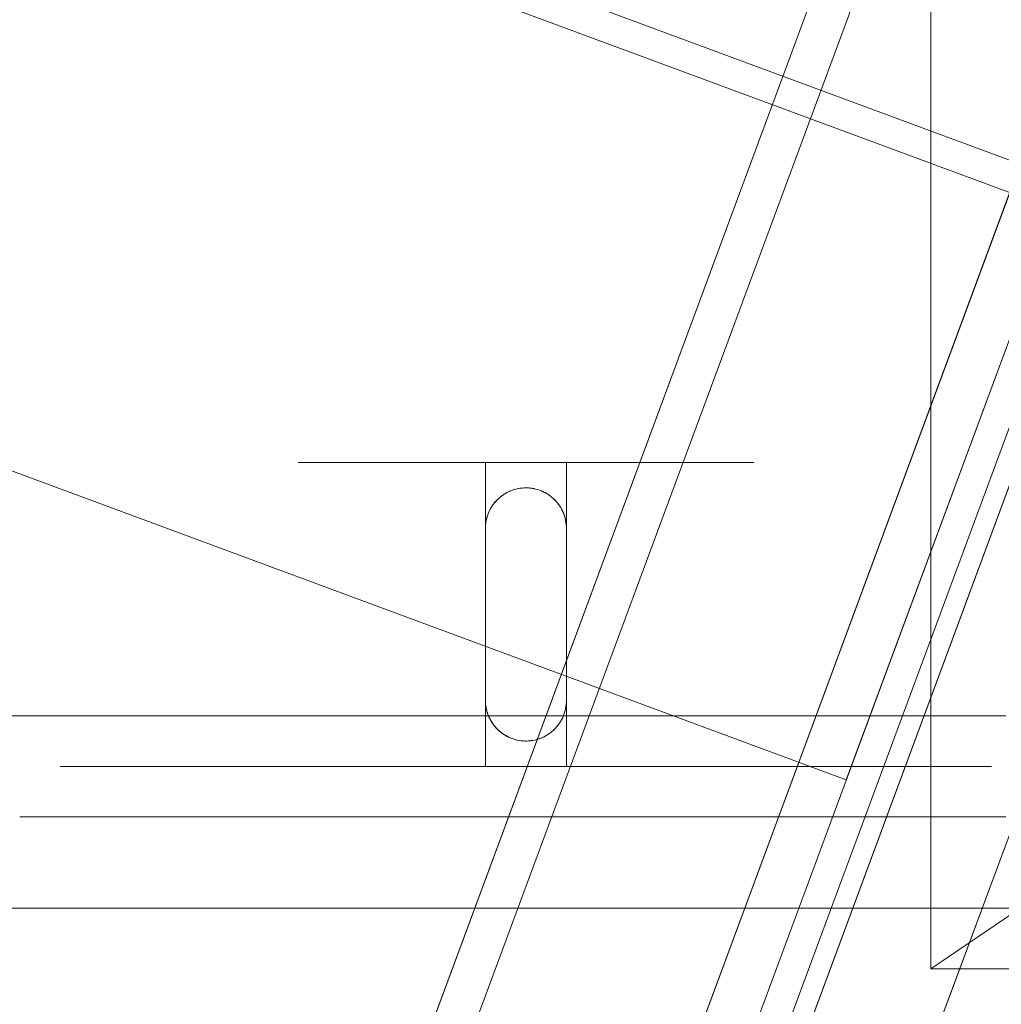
# Model space of a CAD drawing. Header units: millimetres. Extents: x -4395 to 65662, y -65530 to 6847.
# Tile 48 of 256: x 2750 to 2847, y -59208 to -59111. Entities that reach past the tile are written whole.
import ezdxf

# ---------------------------------------------------------------- set-up
doc = ezdxf.new("R2010")
doc.units = ezdxf.units.MM
for name, color, linetype, lineweight in [('R33_DET_superior_C05', 7, 'Continuous', 0), ('R33_DET_superior_C06', 7, 'Continuous', 0), ('R33_DET_superior_CHUTE_GRIZZLY_SEPARADOR', 7, 'Continuous', 0)]:
    doc.layers.add(name, color=color, linetype=linetype, lineweight=lineweight)

msp = doc.modelspace()

# ---------------------------------------------------------------- linework, layer by layer
at = {"layer": 'R33_DET_superior_C05'}
for p, q in [((2777.563, -59155), (2777.507, -59155)), ((2777.675, -59155), (2777.563, -59155)), ((2777.842, -59155), (2777.675, -59155)), ((2778.064, -59155), (2777.842, -59155)), ((2778.341, -59155), (2778.064, -59155)), ((2778.672, -59155), (2778.341, -59155)), ((2779.055, -59155), (2778.672, -59155)), ((2779.491, -59155), (2779.055, -59155)), ((2779.978, -59155), (2779.491, -59155)), ((2780.514, -59155), (2779.978, -59155)), ((2781.099, -59155), (2780.514, -59155)), ((2781.731, -59155), (2781.099, -59155)), ((2782.409, -59155), (2781.731, -59155)), ((2783.13, -59155), (2782.409, -59155)), ((2783.893, -59155), (2783.13, -59155)), ((2784.696, -59155), (2783.893, -59155)), ((2785.537, -59155), (2784.696, -59155)), ((2786.414, -59155), (2785.537, -59155)), ((2787.325, -59155), (2786.414, -59155)), ((2788.268, -59155), (2787.325, -59155)), ((2787.516, -59155), (2787.5, -59155)), ((2787.563, -59155), (2787.516, -59155)), ((2787.641, -59155), (2787.563, -59155)), ((2787.638, -59155), (2787.745, -59155)), ((2787.75, -59155), (2787.641, -59155)), ((2787.745, -59155), (2787.883, -59155)), ((2787.889, -59155), (2787.75, -59155)), ((2787.883, -59155), (2788.051, -59155)), ((2788.058, -59155), (2787.889, -59155)), ((2788.051, -59155), (2788.249, -59155)), ((2788.257, -59155), (2788.058, -59155)), ((2788.249, -59155), (2788.476, -59155)), ((2788.485, -59155), (2788.257, -59155)), ((2789.239, -59155), (2788.268, -59155)), ((2788.476, -59155), (2788.732, -59155)), ((2788.741, -59155), (2788.485, -59155)), ((2788.732, -59155), (2789.015, -59155)), ((2789.026, -59155), (2788.741, -59155)), ((2789.015, -59155), (2789.326, -59155)), ((2789.338, -59155), (2789.026, -59155)), ((2790.238, -59155), (2789.239, -59155)), ((2789.326, -59155), (2789.663, -59155)), ((2789.676, -59155), (2789.338, -59155)), ((2789.663, -59155), (2790.026, -59155)), ((2790.04, -59155), (2789.676, -59155)), ((2790.026, -59155), (2790.414, -59155)), ((2790.428, -59155), (2790.04, -59155)), ((2791.26, -59155), (2790.238, -59155)), ((2790.414, -59155), (2790.826, -59155)), ((2790.841, -59155), (2790.428, -59155)), ((2790.826, -59155), (2791.26, -59155)), ((2791.276, -59155), (2790.841, -59155)), ((2792.305, -59155), (2791.26, -59155)), ((2791.26, -59155), (2791.716, -59155)), ((2791.733, -59155), (2791.276, -59155)), ((2791.716, -59155), (2792.193, -59155)), ((2792.21, -59155), (2791.733, -59155)), ((2792.193, -59155), (2792.689, -59155)), ((2792.707, -59155), (2792.21, -59155)), ((2793.368, -59155), (2792.305, -59155)), ((2792.689, -59155), (2793.203, -59155)), ((2793.222, -59155), (2792.707, -59155)), ((2793.203, -59155), (2793.734, -59155)), ((2793.753, -59155), (2793.222, -59155)), ((2794.448, -59155), (2793.368, -59155)), ((2793.734, -59155), (2794.281, -59155)), ((2794.3, -59155), (2793.753, -59155)), ((2794.281, -59155), (2794.841, -59155)), ((2794.862, -59155), (2794.3, -59155)), ((2795.542, -59155), (2794.448, -59155)), ((2794.841, -59155), (2795.415, -59155)), ((2795.436, -59155), (2794.862, -59155)), ((2795.415, -59155), (2796, -59155)), ((2796.021, -59155), (2795.436, -59155)), ((2796.647, -59155), (2795.542, -59155)), ((2804, -59155), (2796, -59155)), ((2796, -59155), (2796, -59185)), ((2796.616, -59155), (2796.021, -59155)), ((2797.22, -59155), (2796.616, -59155)), ((2797.76, -59155), (2796.647, -59155)), ((2797.831, -59155), (2797.22, -59155)), ((2798.878, -59155), (2797.76, -59155)), ((2798.447, -59155), (2797.831, -59155)), ((2799.066, -59155), (2798.447, -59155)), ((2800, -59155), (2798.878, -59155)), ((2799.689, -59155), (2799.066, -59155)), ((2800.311, -59155), (2799.689, -59155)), ((2800, -59155), (2801.122, -59155)), ((2800.934, -59155), (2800.311, -59155)), ((2801.553, -59155), (2800.934, -59155)), ((2801.122, -59155), (2802.24, -59155)), ((2802.169, -59155), (2801.553, -59155)), ((2802.78, -59155), (2802.169, -59155)), ((2802.24, -59155), (2803.353, -59155)), ((2803.384, -59155), (2802.78, -59155)), ((2803.353, -59155), (2804.458, -59155)), ((2803.979, -59155), (2803.384, -59155)), ((2804.564, -59155), (2803.979, -59155)), ((2804, -59155), (2804.585, -59155)), ((2804, -59155), (2804, -59185)), ((2804.458, -59155), (2805.552, -59155)), ((2805.138, -59155), (2804.564, -59155)), ((2804.585, -59155), (2805.159, -59155)), ((2805.7, -59155), (2805.138, -59155)), ((2805.159, -59155), (2805.719, -59155)), ((2805.552, -59155), (2806.632, -59155)), ((2806.247, -59155), (2805.7, -59155)), ((2805.719, -59155), (2806.266, -59155)), ((2806.778, -59155), (2806.247, -59155)), ((2806.266, -59155), (2806.797, -59155)), ((2806.632, -59155), (2807.695, -59155)), ((2807.293, -59155), (2806.778, -59155)), ((2806.797, -59155), (2807.311, -59155)), ((2807.79, -59155), (2807.293, -59155)), ((2807.311, -59155), (2807.807, -59155)), ((2807.695, -59155), (2808.74, -59155)), ((2808.267, -59155), (2807.79, -59155)), ((2807.807, -59155), (2808.284, -59155)), ((2808.724, -59155), (2808.267, -59155)), ((2808.284, -59155), (2808.74, -59155)), ((2809.159, -59155), (2808.724, -59155)), ((2808.74, -59155), (2809.762, -59155)), ((2808.74, -59155), (2809.174, -59155)), ((2809.572, -59155), (2809.159, -59155)), ((2809.174, -59155), (2809.586, -59155)), ((2809.96, -59155), (2809.572, -59155)), ((2809.586, -59155), (2809.974, -59155)), ((2809.762, -59155), (2810.761, -59155)), ((2810.324, -59155), (2809.96, -59155)), ((2809.974, -59155), (2810.337, -59155)), ((2810.662, -59155), (2810.324, -59155)), ((2810.337, -59155), (2810.674, -59155)), ((2810.974, -59155), (2810.662, -59155)), ((2810.674, -59155), (2810.985, -59155)), ((2810.761, -59155), (2811.732, -59155)), ((2811.259, -59155), (2810.974, -59155)), ((2810.985, -59155), (2811.268, -59155)), ((2811.515, -59155), (2811.259, -59155)), ((2811.268, -59155), (2811.524, -59155)), ((2811.743, -59155), (2811.515, -59155)), ((2811.524, -59155), (2811.751, -59155)), ((2811.732, -59155), (2812.675, -59155)), ((2811.942, -59155), (2811.743, -59155)), ((2811.751, -59155), (2811.949, -59155)), ((2812.111, -59155), (2811.942, -59155)), ((2811.949, -59155), (2812.117, -59155)), ((2812.25, -59155), (2812.111, -59155)), ((2812.359, -59155), (2812.25, -59155)), ((2812.437, -59155), (2812.359, -59155)), ((2812.362, -59155), (2812.439, -59155)), ((2812.484, -59155), (2812.437, -59155)), ((2812.439, -59155), (2812.485, -59155)), ((2812.5, -59155), (2812.484, -59155)), ((2812.675, -59155), (2813.586, -59155)), ((2813.586, -59155), (2814.463, -59155)), ((2814.463, -59155), (2815.304, -59155)), ((2815.304, -59155), (2816.107, -59155)), ((2816.107, -59155), (2816.87, -59155)), ((2816.87, -59155), (2817.591, -59155)), ((2817.591, -59155), (2818.269, -59155)), ((2818.269, -59155), (2818.901, -59155)), ((2818.901, -59155), (2819.486, -59155)), ((2819.486, -59155), (2820.022, -59155)), ((2820.022, -59155), (2820.509, -59155)), ((2820.509, -59155), (2820.945, -59155)), ((2820.945, -59155), (2821.328, -59155)), ((2821.328, -59155), (2821.659, -59155)), ((2821.659, -59155), (2821.936, -59155)), ((2821.936, -59155), (2822.158, -59155)), ((2822.158, -59155), (2822.325, -59155)), ((2822.325, -59155), (2822.437, -59155)), ((2822.437, -59155), (2822.493, -59155)), ((2798.981, -59157.632), (2798.822, -59157.678)), ((2799.028, -59157.62), (2798.839, -59157.672)), ((2799.144, -59157.593), (2798.981, -59157.632)), ((2799.22, -59157.577), (2799.028, -59157.62)), ((2799.31, -59157.56), (2799.144, -59157.593)), ((2799.413, -59157.543), (2799.22, -59157.577)), ((2799.479, -59157.534), (2799.31, -59157.56)), ((2799.608, -59157.519), (2799.413, -59157.543)), ((2799.65, -59157.515), (2799.479, -59157.534)), ((2799.804, -59157.505), (2799.608, -59157.519)), ((2799.824, -59157.504), (2799.65, -59157.515)), ((2800, -59157.5), (2799.804, -59157.505)), ((2800, -59157.5), (2799.824, -59157.504)), ((2800, -59157.5), (2800.085, -59157.501)), ((2800, -59157.5), (2800.196, -59157.505)), ((2800.17, -59157.504), (2800.085, -59157.501)), ((2800.332, -59157.514), (2800.17, -59157.504)), ((2800.392, -59157.519), (2800.196, -59157.505)), ((2800.492, -59157.53), (2800.332, -59157.514)), ((2800.587, -59157.543), (2800.392, -59157.519)), ((2800.65, -59157.553), (2800.492, -59157.53)), ((2800.78, -59157.577), (2800.587, -59157.543)), ((2800.806, -59157.582), (2800.65, -59157.553)), ((2800.972, -59157.62), (2800.78, -59157.577)), ((2800.976, -59157.621), (2800.806, -59157.582)), ((2801.161, -59157.672), (2800.976, -59157.621)), ((2797.243, -59158.602), (2797.143, -59158.7)), ((2797.314, -59158.536), (2797.172, -59158.672)), ((2797.348, -59158.506), (2797.243, -59158.602)), ((2797.462, -59158.408), (2797.314, -59158.536)), ((2797.457, -59158.412), (2797.348, -59158.506)), ((2797.573, -59158.321), (2797.457, -59158.412)), ((2797.617, -59158.287), (2797.462, -59158.408)), ((2797.693, -59158.232), (2797.573, -59158.321)), ((2797.778, -59158.174), (2797.617, -59158.287)), ((2797.818, -59158.148), (2797.693, -59158.232)), ((2797.944, -59158.069), (2797.778, -59158.174)), ((2797.948, -59158.066), (2797.818, -59158.148)), ((2798.114, -59157.972), (2797.944, -59158.069)), ((2798.083, -59157.989), (2797.948, -59158.066)), ((2798.222, -59157.917), (2798.083, -59157.989)), ((2798.29, -59157.884), (2798.114, -59157.972)), ((2798.366, -59157.849), (2798.222, -59157.917)), ((2798.469, -59157.804), (2798.29, -59157.884)), ((2798.514, -59157.786), (2798.366, -59157.849)), ((2798.652, -59157.734), (2798.469, -59157.804)), ((2798.666, -59157.729), (2798.514, -59157.786)), ((2798.839, -59157.672), (2798.652, -59157.734)), ((2798.822, -59157.678), (2798.666, -59157.729)), ((2801.341, -59157.732), (2801.161, -59157.672)), ((2801.348, -59157.734), (2801.161, -59157.672)), ((2801.516, -59157.799), (2801.341, -59157.732)), ((2801.531, -59157.804), (2801.348, -59157.734)), ((2801.686, -59157.873), (2801.516, -59157.799)), ((2801.71, -59157.884), (2801.531, -59157.804)), ((2801.85, -59157.953), (2801.686, -59157.873)), ((2801.886, -59157.972), (2801.71, -59157.884)), ((2802.007, -59158.04), (2801.85, -59157.953)), ((2802.056, -59158.069), (2801.886, -59157.972)), ((2802.158, -59158.132), (2802.007, -59158.04)), ((2802.222, -59158.174), (2802.056, -59158.069)), ((2802.303, -59158.229), (2802.158, -59158.132)), ((2802.383, -59158.287), (2802.222, -59158.174)), ((2802.441, -59158.331), (2802.303, -59158.229)), ((2802.538, -59158.408), (2802.383, -59158.287)), ((2802.571, -59158.436), (2802.441, -59158.331)), ((2802.686, -59158.536), (2802.538, -59158.408)), ((2802.708, -59158.556), (2802.571, -59158.436)), ((2802.828, -59158.672), (2802.686, -59158.536)), ((2802.852, -59158.695), (2802.708, -59158.556)), ((2796.505, -59159.555), (2796.444, -59159.669)), ((2796.569, -59159.444), (2796.472, -59159.614)), ((2796.57, -59159.442), (2796.505, -59159.555)), ((2796.674, -59159.278), (2796.569, -59159.444)), ((2796.639, -59159.331), (2796.57, -59159.442)), ((2796.713, -59159.221), (2796.639, -59159.331)), ((2796.787, -59159.117), (2796.674, -59159.278)), ((2796.79, -59159.113), (2796.713, -59159.221)), ((2796.908, -59158.962), (2796.787, -59159.117)), ((2796.872, -59159.007), (2796.79, -59159.113)), ((2796.958, -59158.903), (2796.872, -59159.007)), ((2797.036, -59158.814), (2796.908, -59158.962)), ((2797.049, -59158.8), (2796.958, -59158.903)), ((2797.172, -59158.672), (2797.036, -59158.814)), ((2797.143, -59158.7), (2797.049, -59158.8)), ((2802.964, -59158.814), (2802.828, -59158.672)), ((2802.986, -59158.839), (2802.852, -59158.695)), ((2803.092, -59158.962), (2802.964, -59158.814)), ((2803.112, -59158.986), (2802.986, -59158.839)), ((2803.213, -59159.117), (2803.092, -59158.962)), ((2803.228, -59159.138), (2803.112, -59158.986)), ((2803.326, -59159.278), (2803.213, -59159.117)), ((2803.336, -59159.293), (2803.228, -59159.138)), ((2803.431, -59159.444), (2803.326, -59159.278)), ((2803.436, -59159.452), (2803.336, -59159.293)), ((2803.528, -59159.614), (2803.431, -59159.444)), ((2803.527, -59159.613), (2803.436, -59159.452)), ((2796.12, -59160.528), (2796.077, -59160.72)), ((2796.128, -59160.495), (2796.099, -59160.616)), ((2796.172, -59160.339), (2796.12, -59160.528)), ((2796.162, -59160.375), (2796.128, -59160.495)), ((2796.199, -59160.255), (2796.162, -59160.375)), ((2796.234, -59160.152), (2796.172, -59160.339)), ((2796.24, -59160.136), (2796.199, -59160.255)), ((2796.304, -59159.969), (2796.234, -59160.152)), ((2796.285, -59160.018), (2796.24, -59160.136)), ((2796.334, -59159.9), (2796.285, -59160.018)), ((2796.384, -59159.79), (2796.304, -59159.969)), ((2796.387, -59159.784), (2796.334, -59159.9)), ((2796.472, -59159.614), (2796.384, -59159.79)), ((2796.444, -59159.669), (2796.387, -59159.784)), ((2803.61, -59159.777), (2803.527, -59159.613)), ((2803.616, -59159.79), (2803.528, -59159.614)), ((2803.685, -59159.943), (2803.61, -59159.777)), ((2803.696, -59159.969), (2803.616, -59159.79)), ((2803.751, -59160.111), (2803.685, -59159.943)), ((2803.766, -59160.152), (2803.696, -59159.969)), ((2803.81, -59160.281), (2803.751, -59160.111)), ((2803.828, -59160.339), (2803.766, -59160.152)), ((2803.86, -59160.452), (2803.81, -59160.281)), ((2803.88, -59160.528), (2803.828, -59160.339)), ((2803.903, -59160.625), (2803.86, -59160.452)), ((2803.923, -59160.72), (2803.88, -59160.528)), ((2796.005, -59161.304), (2796, -59161.5)), ((2796, -59161.5), (2796.001, -59161.426)), ((2796, -59178.5), (2796, -59161.5)), ((2796.003, -59161.352), (2796.001, -59161.426)), ((2796.009, -59161.228), (2796.003, -59161.352)), ((2796.019, -59161.108), (2796.005, -59161.304)), ((2796.02, -59161.105), (2796.009, -59161.228)), ((2796.043, -59160.913), (2796.019, -59161.108)), ((2796.034, -59160.982), (2796.02, -59161.105)), ((2796.052, -59160.86), (2796.034, -59160.982)), ((2796.077, -59160.72), (2796.043, -59160.913)), ((2796.073, -59160.738), (2796.052, -59160.86)), ((2796.099, -59160.616), (2796.073, -59160.738)), ((2803.938, -59160.798), (2803.903, -59160.625)), ((2803.957, -59160.913), (2803.923, -59160.72)), ((2803.965, -59160.973), (2803.938, -59160.798)), ((2803.981, -59161.108), (2803.957, -59160.913)), ((2803.984, -59161.148), (2803.965, -59160.973)), ((2803.995, -59161.304), (2803.981, -59161.108)), ((2803.996, -59161.324), (2803.984, -59161.148)), ((2804, -59161.5), (2803.995, -59161.304)), ((2804, -59161.5), (2803.996, -59161.324)), ((2804, -59161.5), (2804, -59178.5)), ((2796, -59178.5), (2796.004, -59178.676)), ((2796, -59178.5), (2796.005, -59178.699)), ((2796.004, -59178.676), (2796.016, -59178.852)), ((2796.005, -59178.699), (2796.02, -59178.898)), ((2796.016, -59178.852), (2796.035, -59179.028)), ((2796.02, -59178.898), (2796.045, -59179.096)), ((2796.035, -59179.028), (2796.062, -59179.202)), ((2803.955, -59179.096), (2803.98, -59178.898)), ((2803.96, -59179.067), (2803.976, -59178.941)), ((2803.976, -59178.941), (2803.988, -59178.816)), ((2803.98, -59178.898), (2803.995, -59178.699)), ((2803.988, -59178.816), (2803.995, -59178.69)), ((2803.995, -59178.699), (2804, -59178.5)), ((2803.995, -59178.69), (2803.999, -59178.595)), ((2804, -59178.5), (2803.999, -59178.595)), ((300, -59180), (2800, -59180)), ((2754.129, -59180), (2754.014, -59180)), ((2754.357, -59180), (2754.129, -59180)), ((2754.699, -59180), (2754.357, -59180)), ((2755.153, -59180), (2754.699, -59180)), ((2755.719, -59180), (2755.153, -59180)), ((2756.395, -59180), (2755.719, -59180)), ((2757.18, -59180), (2756.395, -59180)), ((2758.071, -59180), (2757.18, -59180)), ((2759.066, -59180), (2758.071, -59180)), ((2760.163, -59180), (2759.066, -59180)), ((2761.359, -59180), (2760.163, -59180)), ((2762.651, -59180), (2761.359, -59180)), ((2764.036, -59180), (2762.651, -59180)), ((2765.51, -59180), (2764.036, -59180)), ((2767.07, -59180), (2765.51, -59180)), ((2768.712, -59180), (2767.07, -59180)), ((2770.432, -59180), (2768.712, -59180)), ((2772.225, -59180), (2770.432, -59180)), ((2774.087, -59180), (2772.225, -59180)), ((2776.014, -59180), (2774.087, -59180)), ((2778, -59180), (2776.014, -59180)), ((2777.563, -59180), (2777.507, -59180)), ((2777.675, -59180), (2777.563, -59180)), ((2777.842, -59180), (2777.675, -59180)), ((2778.064, -59180), (2777.842, -59180)), ((2780.041, -59180), (2778, -59180)), ((2778.341, -59180), (2778.064, -59180)), ((2778.672, -59180), (2778.341, -59180)), ((2779.055, -59180), (2778.672, -59180)), ((2779.491, -59180), (2779.055, -59180)), ((2779.978, -59180), (2779.491, -59180)), ((2780.514, -59180), (2779.978, -59180)), ((2782.132, -59180), (2780.041, -59180)), ((2781.099, -59180), (2780.514, -59180)), ((2781.731, -59180), (2781.099, -59180)), ((2782.409, -59180), (2781.731, -59180)), ((2784.267, -59180), (2782.132, -59180)), ((2783.13, -59180), (2782.409, -59180)), ((2783.893, -59180), (2783.13, -59180)), ((2784.696, -59180), (2783.893, -59180)), ((2786.441, -59180), (2784.267, -59180)), ((2785.537, -59180), (2784.696, -59180)), ((2786.414, -59180), (2785.537, -59180)), ((2787.325, -59180), (2786.414, -59180)), ((2788.649, -59180), (2786.441, -59180)), ((2788.268, -59180), (2787.325, -59180)), ((2789.239, -59180), (2788.268, -59180)), ((2790.885, -59180), (2788.649, -59180)), ((2790.238, -59180), (2789.239, -59180)), ((2791.26, -59180), (2790.238, -59180)), ((2793.144, -59180), (2790.885, -59180)), ((2792.305, -59180), (2791.26, -59180)), ((2793.368, -59180), (2792.305, -59180)), ((2795.42, -59180), (2793.144, -59180)), ((2794.448, -59180), (2793.368, -59180)), ((2795.542, -59180), (2794.448, -59180)), ((2797.707, -59180), (2795.42, -59180)), ((2796.647, -59180), (2795.542, -59180)), ((2796.045, -59179.096), (2796.079, -59179.293)), ((2796.062, -59179.202), (2796.097, -59179.376)), ((2796.079, -59179.293), (2796.124, -59179.487)), ((2796.097, -59179.376), (2796.14, -59179.549)), ((2796.124, -59179.487), (2796.178, -59179.679)), ((2796.14, -59179.549), (2796.191, -59179.721)), ((2796.178, -59179.679), (2796.241, -59179.868)), ((2796.191, -59179.721), (2796.25, -59179.891)), ((2796.241, -59179.868), (2796.314, -59180.054)), ((2796.25, -59179.891), (2796.316, -59180.059)), ((2797.76, -59180), (2796.647, -59180)), ((2800, -59180), (2797.707, -59180)), ((2798.878, -59180), (2797.76, -59180)), ((2800, -59180), (2798.878, -59180)), ((2800, -59180), (2802.293, -59180)), ((2801.122, -59180), (2800, -59180)), ((2802.642, -59180), (2800, -59180)), ((2800, -59180), (2802.492, -59180)), ((2802.24, -59180), (2801.122, -59180)), ((2803.353, -59180), (2802.24, -59180)), ((2802.293, -59180), (2804.58, -59180)), ((2804.978, -59180), (2802.492, -59180)), ((2805.277, -59180), (2802.642, -59180)), ((2804.458, -59180), (2803.353, -59180)), ((2803.686, -59180.054), (2803.759, -59179.868)), ((2803.688, -59180.049), (2803.736, -59179.929)), ((2803.736, -59179.929), (2803.78, -59179.808)), ((2803.759, -59179.868), (2803.822, -59179.679)), ((2803.78, -59179.808), (2803.82, -59179.686)), ((2803.82, -59179.686), (2803.856, -59179.563)), ((2803.822, -59179.679), (2803.876, -59179.487)), ((2803.856, -59179.563), (2803.888, -59179.44)), ((2803.876, -59179.487), (2803.921, -59179.293)), ((2803.888, -59179.44), (2803.916, -59179.316)), ((2803.916, -59179.316), (2803.94, -59179.192)), ((2803.921, -59179.293), (2803.955, -59179.096)), ((2803.94, -59179.192), (2803.96, -59179.067)), ((2805.552, -59180), (2804.458, -59180)), ((2804.58, -59180), (2806.856, -59180)), ((2807.452, -59180), (2804.978, -59180)), ((2807.899, -59180), (2805.277, -59180)), ((2806.632, -59180), (2805.552, -59180)), ((2807.695, -59180), (2806.632, -59180)), ((2806.856, -59180), (2809.115, -59180)), ((2809.907, -59180), (2807.452, -59180)), ((2808.74, -59180), (2807.695, -59180)), ((2810.502, -59180), (2807.899, -59180)), ((2809.762, -59180), (2808.74, -59180)), ((2809.115, -59180), (2811.351, -59180)), ((2810.761, -59180), (2809.762, -59180)), ((2812.338, -59180), (2809.907, -59180)), ((2813.078, -59180), (2810.502, -59180)), ((2811.732, -59180), (2810.761, -59180)), ((2811.351, -59180), (2813.559, -59180)), ((2812.675, -59180), (2811.732, -59180)), ((2814.738, -59180), (2812.338, -59180)), ((2813.586, -59180), (2812.675, -59180)), ((2815.622, -59180), (2813.078, -59180)), ((2813.559, -59180), (2815.733, -59180)), ((2814.463, -59180), (2813.586, -59180)), ((2815.304, -59180), (2814.463, -59180)), ((2817.101, -59180), (2814.738, -59180)), ((2816.107, -59180), (2815.304, -59180)), ((2818.127, -59180), (2815.622, -59180)), ((2815.733, -59180), (2817.868, -59180)), ((2816.87, -59180), (2816.107, -59180)), ((2817.591, -59180), (2816.87, -59180)), ((2819.422, -59180), (2817.101, -59180)), ((2818.269, -59180), (2817.591, -59180)), ((2817.868, -59180), (2819.959, -59180)), ((2820.587, -59180), (2818.127, -59180)), ((2818.901, -59180), (2818.269, -59180)), ((2819.486, -59180), (2818.901, -59180)), ((2821.694, -59180), (2819.422, -59180)), ((2820.022, -59180), (2819.486, -59180)), ((2819.959, -59180), (2822, -59180)), ((2820.509, -59180), (2820.022, -59180)), ((2820.945, -59180), (2820.509, -59180)), ((2822.996, -59180), (2820.587, -59180)), ((2821.328, -59180), (2820.945, -59180)), ((2821.659, -59180), (2821.328, -59180)), ((2821.936, -59180), (2821.659, -59180)), ((2823.913, -59180), (2821.694, -59180)), ((2822.158, -59180), (2821.936, -59180)), ((2822, -59180), (2823.986, -59180)), ((2822.325, -59180), (2822.158, -59180)), ((2822.437, -59180), (2822.325, -59180)), ((2822.493, -59180), (2822.437, -59180)), ((2825.347, -59180), (2822.996, -59180)), ((2826.072, -59180), (2823.913, -59180)), ((2823.986, -59180), (2825.913, -59180)), ((2827.636, -59180), (2825.347, -59180)), ((2825.913, -59180), (2827.775, -59180)), ((2828.166, -59180), (2826.072, -59180)), ((2829.856, -59180), (2827.636, -59180)), ((2827.775, -59180), (2829.568, -59180)), ((2830.19, -59180), (2828.166, -59180)), ((2829.568, -59180), (2831.288, -59180)), ((2832.002, -59180), (2829.856, -59180)), ((2832.139, -59180), (2830.19, -59180)), ((2831.288, -59180), (2832.93, -59180)), ((2834.068, -59180), (2832.002, -59180)), ((2834.009, -59180), (2832.139, -59180)), ((2832.93, -59180), (2834.49, -59180)), ((2835.793, -59180), (2834.009, -59180)), ((2836.049, -59180), (2834.068, -59180)), ((2834.49, -59180), (2835.964, -59180)), ((2837.489, -59180), (2835.793, -59180)), ((2835.964, -59180), (2837.349, -59180)), ((2837.941, -59180), (2836.049, -59180)), ((2837.349, -59180), (2838.641, -59180)), ((2839.092, -59180), (2837.489, -59180)), ((2839.738, -59180), (2837.941, -59180)), ((2838.641, -59180), (2839.837, -59180)), ((2840.597, -59180), (2839.092, -59180)), ((2841.437, -59180), (2839.738, -59180)), ((2839.837, -59180), (2840.934, -59180)), ((2842.001, -59180), (2840.597, -59180)), ((2840.934, -59180), (2841.929, -59180)), ((2843.033, -59180), (2841.437, -59180)), ((2841.929, -59180), (2842.82, -59180)), ((2843.301, -59180), (2842.001, -59180)), ((2842.82, -59180), (2843.605, -59180)), ((2844.521, -59180), (2843.033, -59180)), ((2844.494, -59180), (2843.301, -59180)), ((2843.605, -59180), (2844.281, -59180)), ((2844.281, -59180), (2844.847, -59180)), ((2845.575, -59180), (2844.494, -59180)), ((2845.899, -59180), (2844.521, -59180)), ((2844.847, -59180), (2845.301, -59180)), ((2845.301, -59180), (2845.643, -59180)), ((2846.544, -59180), (2845.575, -59180)), ((2845.643, -59180), (2845.871, -59180)), ((2845.871, -59180), (2845.986, -59180)), ((2847.163, -59180), (2845.899, -59180)), ((2847.396, -59180), (2846.544, -59180)), ((2796.314, -59180.054), (2796.396, -59180.236)), ((2796.316, -59180.059), (2796.391, -59180.225)), ((2796.391, -59180.225), (2796.474, -59180.389)), ((2796.396, -59180.236), (2796.487, -59180.413)), ((2796.474, -59180.389), (2796.566, -59180.55)), ((2796.487, -59180.413), (2796.587, -59180.586)), ((2796.566, -59180.55), (2796.665, -59180.709)), ((2796.587, -59180.586), (2796.695, -59180.753)), ((2796.665, -59180.709), (2796.773, -59180.864)), ((2796.695, -59180.753), (2796.811, -59180.915)), ((2796.773, -59180.864), (2796.89, -59181.016)), ((2796.811, -59180.915), (2796.936, -59181.071)), ((2803.064, -59181.071), (2803.189, -59180.915)), ((2803.064, -59181.072), (2803.15, -59180.965)), ((2803.15, -59180.965), (2803.233, -59180.856)), ((2803.189, -59180.915), (2803.305, -59180.753)), ((2803.233, -59180.856), (2803.311, -59180.745)), ((2803.305, -59180.753), (2803.413, -59180.586)), ((2803.311, -59180.745), (2803.384, -59180.633)), ((2803.384, -59180.633), (2803.453, -59180.519)), ((2803.413, -59180.586), (2803.513, -59180.413)), ((2803.453, -59180.519), (2803.518, -59180.403)), ((2803.513, -59180.413), (2803.604, -59180.236)), ((2803.518, -59180.403), (2803.579, -59180.286)), ((2803.579, -59180.286), (2803.636, -59180.168)), ((2803.604, -59180.236), (2803.686, -59180.054)), ((2803.636, -59180.168), (2803.688, -59180.049)), ((2796.89, -59181.016), (2797.016, -59181.164)), ((2796.936, -59181.071), (2797.068, -59181.221)), ((2797.016, -59181.164), (2797.151, -59181.308)), ((2797.068, -59181.221), (2797.207, -59181.363)), ((2797.151, -59181.308), (2797.295, -59181.447)), ((2797.207, -59181.363), (2797.353, -59181.499)), ((2797.295, -59181.447), (2797.433, -59181.568)), ((2797.353, -59181.499), (2797.506, -59181.627)), ((2797.433, -59181.568), (2797.563, -59181.672)), ((2797.506, -59181.627), (2797.665, -59181.748)), ((2797.563, -59181.672), (2797.7, -59181.773)), ((2797.665, -59181.748), (2797.83, -59181.86)), ((2797.7, -59181.773), (2797.843, -59181.868)), ((2797.83, -59181.86), (2798, -59181.964)), ((2797.843, -59181.868), (2797.992, -59181.959)), ((2797.992, -59181.959), (2798.147, -59182.045)), ((2798, -59181.964), (2798.175, -59182.059)), ((2801.825, -59182.059), (2802, -59181.964)), ((2801.939, -59181.999), (2802.073, -59181.921)), ((2802, -59181.964), (2802.17, -59181.86)), ((2802.073, -59181.921), (2802.202, -59181.839)), ((2802.17, -59181.86), (2802.335, -59181.748)), ((2802.202, -59181.839), (2802.327, -59181.754)), ((2802.327, -59181.754), (2802.446, -59181.665)), ((2802.335, -59181.748), (2802.494, -59181.627)), ((2802.446, -59181.665), (2802.561, -59181.573)), ((2802.494, -59181.627), (2802.647, -59181.499)), ((2802.561, -59181.573), (2802.671, -59181.478)), ((2802.647, -59181.499), (2802.793, -59181.363)), ((2802.671, -59181.478), (2802.776, -59181.38)), ((2802.776, -59181.38), (2802.877, -59181.279)), ((2802.793, -59181.363), (2802.932, -59181.221)), ((2802.877, -59181.279), (2802.972, -59181.177)), ((2802.932, -59181.221), (2803.064, -59181.071)), ((2802.972, -59181.177), (2803.064, -59181.072)), ((2798.147, -59182.045), (2798.308, -59182.125)), ((2798.175, -59182.059), (2798.355, -59182.146)), ((2798.308, -59182.125), (2798.476, -59182.198)), ((2798.355, -59182.146), (2798.539, -59182.223)), ((2798.476, -59182.198), (2798.649, -59182.265)), ((2798.539, -59182.223), (2798.726, -59182.292)), ((2798.649, -59182.265), (2798.828, -59182.325)), ((2798.726, -59182.292), (2798.917, -59182.35)), ((2798.828, -59182.325), (2799.013, -59182.376)), ((2798.917, -59182.35), (2799.11, -59182.4)), ((2799.013, -59182.376), (2799.183, -59182.416)), ((2799.11, -59182.4), (2799.305, -59182.439)), ((2799.183, -59182.416), (2799.339, -59182.445)), ((2799.305, -59182.439), (2799.503, -59182.469)), ((2799.339, -59182.445), (2799.497, -59182.468)), ((2799.497, -59182.468), (2799.657, -59182.485)), ((2799.503, -59182.469), (2799.701, -59182.489)), ((2799.657, -59182.485), (2799.818, -59182.496)), ((2799.701, -59182.489), (2799.9, -59182.499)), ((2799.818, -59182.496), (2799.909, -59182.499)), ((2799.9, -59182.499), (2800.1, -59182.499)), ((2800, -59182.5), (2799.909, -59182.499)), ((2800, -59182.5), (2800.176, -59182.496)), ((2800.1, -59182.499), (2800.299, -59182.489)), ((2800.176, -59182.496), (2800.351, -59182.485)), ((2800.299, -59182.489), (2800.497, -59182.469)), ((2800.351, -59182.485), (2800.525, -59182.465)), ((2800.497, -59182.469), (2800.695, -59182.439)), ((2800.525, -59182.465), (2800.696, -59182.439)), ((2800.695, -59182.439), (2800.89, -59182.4)), ((2800.696, -59182.439), (2800.865, -59182.405)), ((2800.865, -59182.405), (2801.03, -59182.365)), ((2800.89, -59182.4), (2801.083, -59182.35)), ((2801.03, -59182.365), (2801.193, -59182.318)), ((2801.083, -59182.35), (2801.274, -59182.292)), ((2801.193, -59182.318), (2801.351, -59182.265)), ((2801.274, -59182.292), (2801.461, -59182.223)), ((2801.351, -59182.265), (2801.505, -59182.206)), ((2801.461, -59182.223), (2801.645, -59182.146)), ((2801.505, -59182.206), (2801.655, -59182.142)), ((2801.645, -59182.146), (2801.825, -59182.059)), ((2801.655, -59182.142), (2801.799, -59182.072)), ((2801.799, -59182.072), (2801.939, -59181.999)), ((2754.129, -59185), (2754.014, -59185)), ((2754.357, -59185), (2754.129, -59185)), ((2754.699, -59185), (2754.357, -59185)), ((2755.153, -59185), (2754.699, -59185)), ((2755.719, -59185), (2755.153, -59185)), ((2756.395, -59185), (2755.719, -59185)), ((2757.18, -59185), (2756.395, -59185)), ((2758.071, -59185), (2757.18, -59185)), ((2759.066, -59185), (2758.071, -59185)), ((2760.163, -59185), (2759.066, -59185)), ((2761.359, -59185), (2760.163, -59185)), ((2762.651, -59185), (2761.359, -59185)), ((2764.036, -59185), (2762.651, -59185)), ((2765.51, -59185), (2764.036, -59185)), ((2767.07, -59185), (2765.51, -59185)), ((2768.712, -59185), (2767.07, -59185)), ((2770.432, -59185), (2768.712, -59185)), ((2772.225, -59185), (2770.432, -59185)), ((2774.087, -59185), (2772.225, -59185)), ((2776.014, -59185), (2774.087, -59185)), ((2778, -59185), (2776.014, -59185)), ((2777.563, -59185), (2777.507, -59185)), ((2777.675, -59185), (2777.563, -59185)), ((2777.842, -59185), (2777.675, -59185)), ((2778.064, -59185), (2777.842, -59185)), ((2780.041, -59185), (2778, -59185)), ((2778.341, -59185), (2778.064, -59185)), ((2778.672, -59185), (2778.341, -59185)), ((2779.055, -59185), (2778.672, -59185)), ((2779.491, -59185), (2779.055, -59185)), ((2779.978, -59185), (2779.491, -59185)), ((2780.514, -59185), (2779.978, -59185)), ((2782.132, -59185), (2780.041, -59185)), ((2781.099, -59185), (2780.514, -59185)), ((2781.731, -59185), (2781.099, -59185)), ((2782.409, -59185), (2781.731, -59185)), ((2784.267, -59185), (2782.132, -59185)), ((2783.13, -59185), (2782.409, -59185)), ((2783.893, -59185), (2783.13, -59185)), ((2784.696, -59185), (2783.893, -59185)), ((2786.441, -59185), (2784.267, -59185)), ((2785.537, -59185), (2784.696, -59185)), ((2786.414, -59185), (2785.537, -59185)), ((2787.325, -59185), (2786.414, -59185)), ((2788.649, -59185), (2786.441, -59185)), ((2788.268, -59185), (2787.325, -59185)), ((2787.516, -59185), (2787.5, -59185)), ((2787.563, -59185), (2787.516, -59185)), ((2787.641, -59185), (2787.563, -59185)), ((2787.638, -59185), (2787.745, -59185)), ((2787.75, -59185), (2787.641, -59185)), ((2787.745, -59185), (2787.883, -59185)), ((2787.889, -59185), (2787.75, -59185)), ((2787.883, -59185), (2788.051, -59185)), ((2788.058, -59185), (2787.889, -59185)), ((2788.051, -59185), (2788.249, -59185)), ((2788.257, -59185), (2788.058, -59185)), ((2788.249, -59185), (2788.476, -59185)), ((2788.485, -59185), (2788.257, -59185)), ((2789.239, -59185), (2788.268, -59185)), ((2788.476, -59185), (2788.732, -59185)), ((2788.741, -59185), (2788.485, -59185)), ((2790.885, -59185), (2788.649, -59185)), ((2788.732, -59185), (2789.015, -59185)), ((2789.026, -59185), (2788.741, -59185)), ((2789.015, -59185), (2789.326, -59185)), ((2789.338, -59185), (2789.026, -59185)), ((2790.238, -59185), (2789.239, -59185)), ((2789.326, -59185), (2789.663, -59185)), ((2789.676, -59185), (2789.338, -59185)), ((2789.663, -59185), (2790.026, -59185)), ((2790.04, -59185), (2789.676, -59185)), ((2790.026, -59185), (2790.414, -59185)), ((2790.428, -59185), (2790.04, -59185)), ((2791.26, -59185), (2790.238, -59185)), ((2790.414, -59185), (2790.826, -59185)), ((2790.841, -59185), (2790.428, -59185)), ((2790.826, -59185), (2791.26, -59185)), ((2791.276, -59185), (2790.841, -59185)), ((2793.144, -59185), (2790.885, -59185)), ((2792.305, -59185), (2791.26, -59185)), ((2791.26, -59185), (2791.716, -59185)), ((2791.733, -59185), (2791.276, -59185)), ((2791.716, -59185), (2792.193, -59185)), ((2792.21, -59185), (2791.733, -59185)), ((2792.193, -59185), (2792.689, -59185)), ((2792.707, -59185), (2792.21, -59185)), ((2793.368, -59185), (2792.305, -59185)), ((2792.689, -59185), (2793.203, -59185)), ((2793.222, -59185), (2792.707, -59185)), ((2795.42, -59185), (2793.144, -59185)), ((2793.203, -59185), (2793.734, -59185)), ((2793.753, -59185), (2793.222, -59185)), ((2794.448, -59185), (2793.368, -59185)), ((2793.734, -59185), (2794.281, -59185)), ((2794.3, -59185), (2793.753, -59185)), ((2794.281, -59185), (2794.841, -59185)), ((2794.862, -59185), (2794.3, -59185)), ((2795.542, -59185), (2794.448, -59185)), ((2794.841, -59185), (2795.415, -59185)), ((2795.436, -59185), (2794.862, -59185)), ((2795.415, -59185), (2796, -59185)), ((2797.707, -59185), (2795.42, -59185)), ((2796.021, -59185), (2795.436, -59185)), ((2796.647, -59185), (2795.542, -59185)), ((2804, -59185), (2796, -59185)), ((2796.616, -59185), (2796.021, -59185)), ((2797.22, -59185), (2796.616, -59185)), ((2797.76, -59185), (2796.647, -59185)), ((2797.831, -59185), (2797.22, -59185)), ((2800, -59185), (2797.707, -59185)), ((2798.878, -59185), (2797.76, -59185)), ((2798.447, -59185), (2797.831, -59185)), ((2799.066, -59185), (2798.447, -59185)), ((2800, -59185), (2798.878, -59185)), ((2799.689, -59185), (2799.066, -59185)), ((2800.311, -59185), (2799.689, -59185)), ((2800, -59185), (2802.293, -59185)), ((2801.122, -59185), (2800, -59185)), ((2800.934, -59185), (2800.311, -59185)), ((2801.553, -59185), (2800.934, -59185)), ((2802.24, -59185), (2801.122, -59185)), ((2802.169, -59185), (2801.553, -59185)), ((2802.78, -59185), (2802.169, -59185)), ((2803.353, -59185), (2802.24, -59185)), ((2802.293, -59185), (2804.58, -59185)), ((2803.384, -59185), (2802.78, -59185)), ((2804.458, -59185), (2803.353, -59185)), ((2803.979, -59185), (2803.384, -59185)), ((2804.564, -59185), (2803.979, -59185)), ((2804, -59185), (2804.585, -59185)), ((2805.552, -59185), (2804.458, -59185)), ((2805.138, -59185), (2804.564, -59185)), ((2804.58, -59185), (2806.856, -59185)), ((2804.585, -59185), (2805.159, -59185)), ((2805.7, -59185), (2805.138, -59185)), ((2805.159, -59185), (2805.719, -59185)), ((2806.632, -59185), (2805.552, -59185)), ((2806.247, -59185), (2805.7, -59185)), ((2805.719, -59185), (2806.266, -59185)), ((2806.778, -59185), (2806.247, -59185)), ((2806.266, -59185), (2806.797, -59185)), ((2807.695, -59185), (2806.632, -59185)), ((2807.293, -59185), (2806.778, -59185)), ((2806.797, -59185), (2807.311, -59185)), ((2806.856, -59185), (2809.115, -59185)), ((2807.79, -59185), (2807.293, -59185)), ((2807.311, -59185), (2807.807, -59185)), ((2808.74, -59185), (2807.695, -59185)), ((2808.267, -59185), (2807.79, -59185)), ((2807.807, -59185), (2808.284, -59185)), ((2808.724, -59185), (2808.267, -59185)), ((2808.284, -59185), (2808.74, -59185)), ((2809.159, -59185), (2808.724, -59185)), ((2809.762, -59185), (2808.74, -59185)), ((2808.74, -59185), (2809.174, -59185)), ((2809.115, -59185), (2811.351, -59185)), ((2809.572, -59185), (2809.159, -59185)), ((2809.174, -59185), (2809.586, -59185)), ((2809.96, -59185), (2809.572, -59185)), ((2809.586, -59185), (2809.974, -59185)), ((2810.761, -59185), (2809.762, -59185)), ((2810.324, -59185), (2809.96, -59185)), ((2809.974, -59185), (2810.337, -59185)), ((2810.662, -59185), (2810.324, -59185)), ((2810.337, -59185), (2810.674, -59185)), ((2810.974, -59185), (2810.662, -59185)), ((2810.674, -59185), (2810.985, -59185)), ((2811.732, -59185), (2810.761, -59185)), ((2811.259, -59185), (2810.974, -59185)), ((2810.985, -59185), (2811.268, -59185)), ((2811.515, -59185), (2811.259, -59185)), ((2811.268, -59185), (2811.524, -59185)), ((2811.351, -59185), (2813.559, -59185)), ((2811.743, -59185), (2811.515, -59185)), ((2811.524, -59185), (2811.751, -59185)), ((2812.675, -59185), (2811.732, -59185)), ((2811.942, -59185), (2811.743, -59185)), ((2811.751, -59185), (2811.949, -59185)), ((2812.111, -59185), (2811.942, -59185)), ((2811.949, -59185), (2812.117, -59185)), ((2812.25, -59185), (2812.111, -59185)), ((2812.359, -59185), (2812.25, -59185)), ((2812.437, -59185), (2812.359, -59185)), ((2812.362, -59185), (2812.439, -59185)), ((2812.484, -59185), (2812.437, -59185)), ((2812.439, -59185), (2812.485, -59185)), ((2812.5, -59185), (2812.484, -59185)), ((2813.586, -59185), (2812.675, -59185)), ((2813.559, -59185), (2815.733, -59185)), ((2814.463, -59185), (2813.586, -59185)), ((2815.304, -59185), (2814.463, -59185)), ((2816.107, -59185), (2815.304, -59185)), ((2815.733, -59185), (2817.868, -59185)), ((2816.87, -59185), (2816.107, -59185)), ((2817.591, -59185), (2816.87, -59185)), ((2818.269, -59185), (2817.591, -59185)), ((2817.868, -59185), (2819.959, -59185)), ((2818.901, -59185), (2818.269, -59185)), ((2819.486, -59185), (2818.901, -59185)), ((2820.022, -59185), (2819.486, -59185)), ((2819.959, -59185), (2822, -59185)), ((2820.509, -59185), (2820.022, -59185)), ((2820.945, -59185), (2820.509, -59185)), ((2821.328, -59185), (2820.945, -59185)), ((2821.659, -59185), (2821.328, -59185)), ((2821.936, -59185), (2821.659, -59185)), ((2822.158, -59185), (2821.936, -59185)), ((2822, -59185), (2823.986, -59185)), ((2822.325, -59185), (2822.158, -59185)), ((2822.437, -59185), (2822.325, -59185)), ((2822.493, -59185), (2822.437, -59185)), ((2823.986, -59185), (2825.913, -59185)), ((2825.913, -59185), (2827.775, -59185)), ((2827.775, -59185), (2829.568, -59185)), ((2829.568, -59185), (2831.288, -59185)), ((2831.288, -59185), (2832.93, -59185)), ((2832.93, -59185), (2834.49, -59185)), ((2834.49, -59185), (2835.964, -59185)), ((2835.964, -59185), (2837.349, -59185)), ((2837.349, -59185), (2838.641, -59185)), ((2838.641, -59185), (2839.837, -59185)), ((2839.837, -59185), (2840.934, -59185)), ((2840.934, -59185), (2841.929, -59185)), ((2841.929, -59185), (2842.82, -59185)), ((2842.82, -59185), (2843.605, -59185)), ((2843.605, -59185), (2844.281, -59185)), ((2844.281, -59185), (2844.847, -59185)), ((2844.847, -59185), (2845.301, -59185)), ((2845.301, -59185), (2845.643, -59185)), ((2845.643, -59185), (2845.871, -59185)), ((2845.871, -59185), (2845.986, -59185)), ((2750.14, -59190), (2750.016, -59190)), ((2750.388, -59190), (2750.14, -59190)), ((2750.76, -59190), (2750.388, -59190)), ((2751.254, -59190), (2750.76, -59190)), ((2751.869, -59190), (2751.254, -59190)), ((2752.604, -59190), (2751.869, -59190)), ((2753.456, -59190), (2752.604, -59190)), ((2754.425, -59190), (2753.456, -59190)), ((2754.089, -59190), (2753.974, -59190)), ((2754.317, -59190), (2754.089, -59190)), ((2754.659, -59190), (2754.317, -59190)), ((2755.506, -59190), (2754.425, -59190)), ((2755.114, -59190), (2754.659, -59190)), ((2755.681, -59190), (2755.114, -59190)), ((2756.699, -59190), (2755.506, -59190)), ((2756.357, -59190), (2755.681, -59190)), ((2757.143, -59190), (2756.357, -59190)), ((2757.999, -59190), (2756.699, -59190)), ((2758.034, -59190), (2757.143, -59190)), ((2759.403, -59190), (2757.999, -59190)), ((2759.03, -59190), (2758.034, -59190)), ((2760.128, -59190), (2759.03, -59190)), ((2760.908, -59190), (2759.403, -59190)), ((2761.325, -59190), (2760.128, -59190)), ((2762.511, -59190), (2760.908, -59190)), ((2762.618, -59190), (2761.325, -59190)), ((2764.207, -59190), (2762.511, -59190)), ((2764.004, -59190), (2762.618, -59190)), ((2765.48, -59190), (2764.004, -59190)), ((2765.991, -59190), (2764.207, -59190)), ((2767.041, -59190), (2765.48, -59190)), ((2767.861, -59190), (2765.991, -59190)), ((2768.685, -59190), (2767.041, -59190)), ((2769.81, -59190), (2767.861, -59190)), ((2770.406, -59190), (2768.685, -59190)), ((2771.834, -59190), (2769.81, -59190)), ((2772.201, -59190), (2770.406, -59190)), ((2773.928, -59190), (2771.834, -59190)), ((2774.065, -59190), (2772.201, -59190)), ((2776.087, -59190), (2773.928, -59190)), ((2775.993, -59190), (2774.065, -59190)), ((2777.981, -59190), (2775.993, -59190)), ((2778.306, -59190), (2776.087, -59190)), ((2780.024, -59190), (2777.981, -59190)), ((2780.578, -59190), (2778.306, -59190)), ((2782.116, -59190), (2780.024, -59190)), ((2782.899, -59190), (2780.578, -59190)), ((2784.253, -59190), (2782.116, -59190)), ((2785.262, -59190), (2782.899, -59190)), ((2786.429, -59190), (2784.253, -59190)), ((2787.662, -59190), (2785.262, -59190)), ((2788.639, -59190), (2786.429, -59190)), ((2790.093, -59190), (2787.662, -59190)), ((2790.877, -59190), (2788.639, -59190)), ((2792.548, -59190), (2790.093, -59190)), ((2793.138, -59190), (2790.877, -59190)), ((2795.022, -59190), (2792.548, -59190)), ((2795.416, -59190), (2793.138, -59190)), ((2797.508, -59190), (2795.022, -59190)), ((2797.705, -59190), (2795.416, -59190)), ((2800, -59190), (2797.508, -59190)), ((2800, -59190), (2797.705, -59190)), ((2800, -59190), (2802.492, -59190)), ((2802.295, -59190), (2800, -59190)), ((2804.584, -59190), (2802.295, -59190)), ((2802.492, -59190), (2804.978, -59190)), ((2806.862, -59190), (2804.584, -59190)), ((2804.978, -59190), (2807.452, -59190)), ((2809.123, -59190), (2806.862, -59190)), ((2807.452, -59190), (2809.907, -59190)), ((2811.361, -59190), (2809.123, -59190)), ((2809.907, -59190), (2812.338, -59190)), ((2813.571, -59190), (2811.361, -59190)), ((2812.338, -59190), (2814.738, -59190)), ((2815.747, -59190), (2813.571, -59190)), ((2814.738, -59190), (2817.101, -59190)), ((2817.884, -59190), (2815.747, -59190)), ((2817.101, -59190), (2819.422, -59190)), ((2819.976, -59190), (2817.884, -59190)), ((2819.422, -59190), (2821.694, -59190)), ((2822.019, -59190), (2819.976, -59190)), ((2821.694, -59190), (2823.913, -59190)), ((2824.007, -59190), (2822.019, -59190)), ((2823.913, -59190), (2826.072, -59190)), ((2825.935, -59190), (2824.007, -59190)), ((2827.799, -59190), (2825.935, -59190)), ((2826.072, -59190), (2828.166, -59190)), ((2829.594, -59190), (2827.799, -59190)), ((2828.166, -59190), (2830.19, -59190)), ((2831.315, -59190), (2829.594, -59190)), ((2830.19, -59190), (2832.139, -59190)), ((2832.959, -59190), (2831.315, -59190)), ((2832.139, -59190), (2834.009, -59190)), ((2834.52, -59190), (2832.959, -59190)), ((2834.009, -59190), (2835.793, -59190)), ((2835.996, -59190), (2834.52, -59190)), ((2835.793, -59190), (2837.489, -59190)), ((2837.382, -59190), (2835.996, -59190)), ((2838.675, -59190), (2837.382, -59190)), ((2837.489, -59190), (2839.092, -59190)), ((2839.872, -59190), (2838.675, -59190)), ((2839.092, -59190), (2840.597, -59190)), ((2840.97, -59190), (2839.872, -59190)), ((2840.597, -59190), (2842.001, -59190)), ((2841.966, -59190), (2840.97, -59190)), ((2842.857, -59190), (2841.966, -59190)), ((2842.001, -59190), (2843.301, -59190)), ((2843.643, -59190), (2842.857, -59190)), ((2843.301, -59190), (2844.494, -59190)), ((2844.319, -59190), (2843.643, -59190)), ((2844.886, -59190), (2844.319, -59190)), ((2844.494, -59190), (2845.575, -59190)), ((2845.341, -59190), (2844.886, -59190)), ((2845.683, -59190), (2845.341, -59190)), ((2845.575, -59190), (2846.544, -59190)), ((2845.911, -59190), (2845.683, -59190)), ((2846.026, -59190), (2845.911, -59190)), ((2846.544, -59190), (2847.396, -59190)), ((2710, -59199), (2890, -59199))]:
    msp.add_line(p, q, dxfattribs=at)
at = {"layer": 'R33_DET_superior_C06'}
for p, q in [((2926.194, -58844.636), (2378.287, -60323.985)), ((2377.931, -60324.947), (2925.838, -58845.598)), ((2925.66, -58846.08), (2572.802, -59798.794)), ((2576.553, -59800.183), (2929.411, -58847.469)), ((2401.731, -60332.668), (2949.638, -58853.319)), ((2949.282, -58854.281), (2401.374, -60333.63)), ((2919.063, -58863.889), (2566.206, -59816.603)), ((2565.85, -59817.566), (2918.707, -58864.852)), ((2922.458, -58866.241), (2569.601, -59818.955)), ((2589.65, -59825.286), (2942.507, -58872.572)), ((2942.151, -58873.535), (2589.294, -59826.249)), ((2438.865, -60261.198), (2938.865, -58911.198)), ((2939.043, -58910.716), (2439.043, -60260.716)), ((2432.744, -60277.724), (2932.744, -58927.724)), ((2932.923, -58927.242), (2432.923, -60277.242)), ((2915.903, -58958.799), (2456.966, -60197.929)), ((2459.779, -60198.971), (2918.716, -58959.841)), ((2454.886, -60203.545), (2913.823, -58964.415)), ((2916.636, -58965.457), (2457.7, -60204.586)), ((2462.64, -60197.005), (2914.733, -58976.354)), ((2914.912, -58975.872), (2462.819, -60196.523)), ((2871.646, -58991.915), (2461.699, -60098.772)), ((2871.646, -58991.915), (2576.962, -59787.563)), ((2875.397, -58993.304), (2443.836, -60158.52)), ((2461.343, -60099.735), (2871.29, -58992.878)), ((2580.713, -59788.952), (2875.397, -58993.304)), ((2443.479, -60159.483), (2875.041, -58994.267)), ((2485.143, -60107.455), (2895.09, -59000.598)), ((2894.734, -59001.561), (2484.786, -60108.418)), ((2484.159, -60173.455), (2915.721, -59008.239)), ((2915.364, -59009.202), (2483.803, -60174.417)), ((2894.144, -59017.548), (2831.628, -59186.343)), ((2565.85, -59817.566), (2860.534, -59021.918)), ((2864.285, -59023.308), (2569.601, -59818.955)), ((3303.628, -59293.976), (2740.978, -59085.587)), ((2739.937, -59088.401), (3302.586, -59296.789)), ((2831.628, -59186.343), (2662.833, -59123.827))]:
    msp.add_line(p, q, dxfattribs=at)
at = {"layer": 'R33_DET_superior_CHUTE_GRIZZLY_SEPARADOR'}
for p, q in [((2840, -59205), (2840, -58755)), ((2840, -59205), (2950, -59130)), ((3440, -59205), (2840, -59205))]:
    msp.add_line(p, q, dxfattribs=at)

doc.saveas('drawing.dxf')
